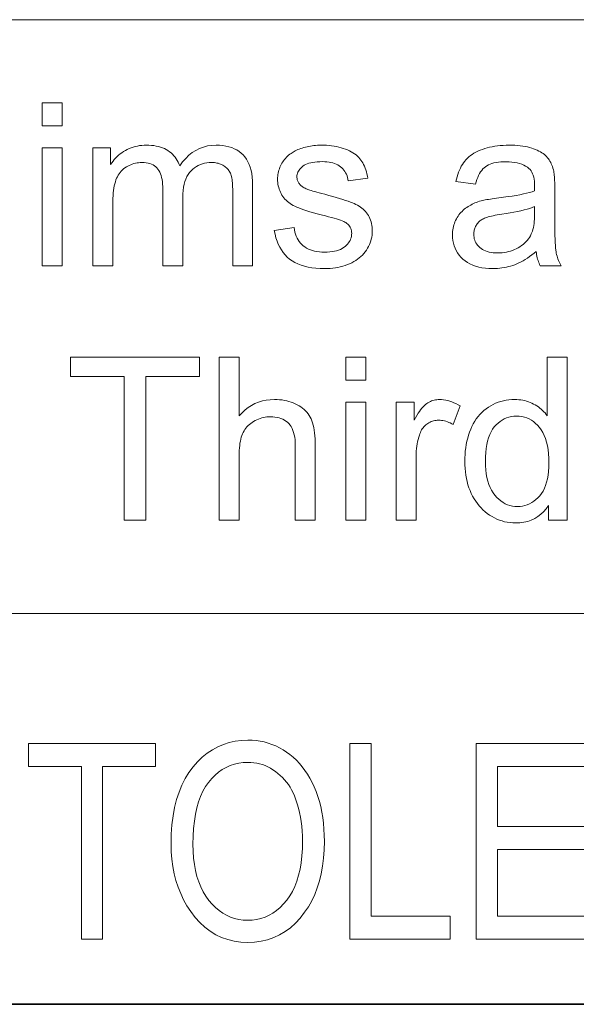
# Model space of a CAD drawing. Extents: x 1 to 211, y 3 to 294.
# Tile 5 of 31: x 105 to 113, y 18 to 33. Entities that reach past the tile are written whole.
import ezdxf

# ---------------------------------------------------------------- set-up
doc = ezdxf.new("R2010")
doc.units = 0

msp = doc.modelspace()

# ---------------------------------------------------------------- linework, layer by layer
at = {"color": 7, "lineweight": 13}
for p, q in [((5.716785, 33.383949), (205.716782, 33.383949)), ((151.955811, 24.273815), (85.904961, 24.273815))]:
    msp.add_line(p, q, dxfattribs=at)
at = {"color": 7, "lineweight": 35}
msp.add_line((87.387039, 18.280666), (129.014587, 18.280666), dxfattribs=at)
at = {"color": 7, "lineweight": 13}
for points in [[(105.06163, 31.754263), (105.06163, 32.107262), (105.368591, 32.107262), (105.368591, 31.754263)], [(105.06163, 29.607264), (105.06163, 31.418314), (105.368591, 31.418314), (105.368591, 29.607264)], [(105.835846, 29.607264), (105.835846, 31.418314), (106.110405, 31.418314), (106.110405, 31.164221), (106.128021, 31.190304), (106.146767, 31.215347), (106.166626, 31.239349), (106.187622, 31.262312), (106.20974, 31.284233), (106.232986, 31.305115), (106.257355, 31.324957), (106.282852, 31.343758), (106.309471, 31.361519), (106.337212, 31.378239), (106.365913, 31.393629), (106.395401, 31.4074), (106.425667, 31.41955), (106.456726, 31.43008), (106.488564, 31.438992), (106.521179, 31.446281), (106.554588, 31.451952), (106.588783, 31.456001), (106.623764, 31.458431), (106.659515, 31.459242), (106.699036, 31.458406), (106.737114, 31.4559), (106.773735, 31.451721), (106.808907, 31.445871), (106.842628, 31.438351), (106.874901, 31.429159), (106.905724, 31.418297), (106.935097, 31.405764), (106.963028, 31.391558), (106.989502, 31.375681), (107.014488, 31.358303), (107.037964, 31.339596), (107.059921, 31.319559), (107.08036, 31.298191), (107.099281, 31.275494), (107.116684, 31.251465), (107.132568, 31.226107), (107.146935, 31.199419), (107.159782, 31.1714), (107.171112, 31.142052), (107.215385, 31.202318), (107.262253, 31.256241), (107.311707, 31.303818), (107.363747, 31.345053), (107.418388, 31.379944), (107.475616, 31.408491), (107.535439, 31.430695), (107.597855, 31.446554), (107.662865, 31.45607), (107.730461, 31.459242), (107.783104, 31.45775), (107.83326, 31.453274), (107.88092, 31.445812), (107.926094, 31.435368), (107.968781, 31.421938), (108.008972, 31.405523), (108.046677, 31.386126), (108.081894, 31.363743), (108.114616, 31.338377), (108.144852, 31.310026), (108.172394, 31.278572), (108.197037, 31.243895), (108.218781, 31.205994), (108.237625, 31.164869), (108.253571, 31.120522), (108.266617, 31.072952), (108.276764, 31.02216), (108.284012, 30.968143), (108.288361, 30.910904), (108.28981, 30.850443), (108.28981, 29.607264), (107.984558, 29.607264), (107.984558, 30.748123), (107.984253, 30.783926), (107.98336, 30.817665), (107.981865, 30.849342), (107.979782, 30.878956), (107.977097, 30.906506), (107.973808, 30.931992), (107.969933, 30.955414), (107.965454, 30.976772), (107.960381, 30.996069), (107.954712, 31.0133), (107.948257, 31.029186), (107.940826, 31.044439), (107.932434, 31.059063), (107.923058, 31.073055), (107.91272, 31.086416), (107.901405, 31.099146), (107.889114, 31.111246), (107.875854, 31.122713), (107.861626, 31.133551), (107.84642, 31.143757), (107.83046, 31.153154), (107.81395, 31.16156), (107.796898, 31.16898), (107.779297, 31.175407), (107.761154, 31.180847), (107.742462, 31.185299), (107.723228, 31.188761), (107.703445, 31.191233), (107.683121, 31.192717), (107.662247, 31.193213), (107.624695, 31.19194), (107.58844, 31.188129), (107.553482, 31.181778), (107.519821, 31.172884), (107.487457, 31.161449), (107.456383, 31.147474), (107.426605, 31.130959), (107.398132, 31.111902), (107.370941, 31.090303), (107.345062, 31.066166), (107.321083, 31.03923), (107.299629, 31.009241), (107.280701, 30.9762), (107.264297, 30.940107), (107.250412, 30.900963), (107.239059, 30.858765), (107.230225, 30.813513), (107.223915, 30.765211), (107.220123, 30.713854), (107.218864, 30.659447), (107.218864, 29.607264), (106.911911, 29.607264), (106.911911, 30.783936), (106.911156, 30.823839), (106.908905, 30.861698), (106.905151, 30.897509), (106.899902, 30.931274), (106.89315, 30.962994), (106.884895, 30.992666), (106.875137, 31.020292), (106.863884, 31.045872), (106.851128, 31.069405), (106.836868, 31.090893), (106.820908, 31.110332), (106.80304, 31.127728), (106.783257, 31.143076), (106.761566, 31.156376), (106.737961, 31.167631), (106.712448, 31.17684), (106.685028, 31.184002), (106.655701, 31.189119), (106.624458, 31.192188), (106.591309, 31.193213), (106.565582, 31.19253), (106.540253, 31.190483), (106.515305, 31.187073), (106.490761, 31.182299), (106.466606, 31.176159), (106.442841, 31.168655), (106.419472, 31.159788), (106.396492, 31.149555), (106.373901, 31.137959), (106.351707, 31.124998), (106.330315, 31.110725), (106.310135, 31.09519), (106.291161, 31.078392), (106.273399, 31.060333), (106.256851, 31.041012), (106.241508, 31.020428), (106.227386, 30.998583), (106.214462, 30.975477), (106.202759, 30.951107), (106.192261, 30.925476), (106.182861, 30.898054), (106.174454, 30.868315), (106.167038, 30.836254), (106.160614, 30.801874), (106.155167, 30.765177), (106.150719, 30.726158), (106.147263, 30.684822), (106.144783, 30.641165), (106.143303, 30.59519), (106.142807, 30.546896), (106.142807, 29.607264)], [(108.622345, 30.14785), (108.925888, 30.195599), (108.931915, 30.159958), (108.939774, 30.126022), (108.949448, 30.093792), (108.960953, 30.063267), (108.974281, 30.034447), (108.989426, 30.007332), (109.006409, 29.981922), (109.025208, 29.958218), (109.045837, 29.93622), (109.068283, 29.915926), (109.092575, 29.897457), (109.118729, 29.880934), (109.146736, 29.866352), (109.176605, 29.853716), (109.208336, 29.843023), (109.24192, 29.834276), (109.277367, 29.827471), (109.314667, 29.822611), (109.353836, 29.819695), (109.394852, 29.818724), (109.43605, 29.819584), (109.475075, 29.822168), (109.511902, 29.826473), (109.546555, 29.832502), (109.579025, 29.840254), (109.609314, 29.849726), (109.637421, 29.860922), (109.663338, 29.873838), (109.68708, 29.888479), (109.708633, 29.904842), (109.728073, 29.922363), (109.745468, 29.940483), (109.760818, 29.9592), (109.774117, 29.978512), (109.78537, 29.998421), (109.794586, 30.018929), (109.801743, 30.040031), (109.806854, 30.061731), (109.809929, 30.084028), (109.810951, 30.106922), (109.810043, 30.127283), (109.807335, 30.146759), (109.802818, 30.165346), (109.796494, 30.183048), (109.788361, 30.199863), (109.778412, 30.21579), (109.766663, 30.230831), (109.753105, 30.244986), (109.737747, 30.258253), (109.720566, 30.270634), (109.70607, 30.279041), (109.687828, 30.287891), (109.665833, 30.297186), (109.640076, 30.306923), (109.61058, 30.317102), (109.577324, 30.327728), (109.540314, 30.338795), (109.499557, 30.350306), (109.455048, 30.362261), (109.406792, 30.374659), (109.341331, 30.391481), (109.280014, 30.407843), (109.222847, 30.423746), (109.169815, 30.439188), (109.120941, 30.454168), (109.076195, 30.468689), (109.035599, 30.48275), (108.999153, 30.496349), (108.966843, 30.509489), (108.938683, 30.522167), (108.913223, 30.535095), (108.889023, 30.548975), (108.866089, 30.563812), (108.844406, 30.579603), (108.823997, 30.59635), (108.804848, 30.61405), (108.786957, 30.632708), (108.770332, 30.652319), (108.754967, 30.672884), (108.74086, 30.694405), (108.728065, 30.716635), (108.716614, 30.739323), (108.706512, 30.762474), (108.697754, 30.786083), (108.690346, 30.810154), (108.68428, 30.834684), (108.679565, 30.859676), (108.676193, 30.885128), (108.674179, 30.911041), (108.673508, 30.937414), (108.674057, 30.961451), (108.67572, 30.985128), (108.67849, 31.00845), (108.682373, 31.03141), (108.687363, 31.054014), (108.693451, 31.076262), (108.700661, 31.098148), (108.708969, 31.119678), (108.718399, 31.14085), (108.728928, 31.161663), (108.74041, 31.181948), (108.752701, 31.201534), (108.765785, 31.220421), (108.779678, 31.238607), (108.794365, 31.256096), (108.80986, 31.272884), (108.826157, 31.288975), (108.843246, 31.304365), (108.861145, 31.319056), (108.879845, 31.333048), (108.894691, 31.343458), (108.910576, 31.353546), (108.927505, 31.363308), (108.945465, 31.372747), (108.964478, 31.381863), (108.98452, 31.390654), (109.005608, 31.39912), (109.027733, 31.407263), (109.050896, 31.415083), (109.075104, 31.422577), (109.100014, 31.429544), (109.125275, 31.435776), (109.150902, 31.441277), (109.17688, 31.446043), (109.203217, 31.450075), (109.229919, 31.453375), (109.256973, 31.455942), (109.284378, 31.457775), (109.312157, 31.458876), (109.340286, 31.459242), (109.382401, 31.458628), (109.42347, 31.456787), (109.463501, 31.453716), (109.502495, 31.449419), (109.540443, 31.443893), (109.577354, 31.437141), (109.613228, 31.429159), (109.648056, 31.41995), (109.681854, 31.409515), (109.7146, 31.39785), (109.745987, 31.385138), (109.775688, 31.371553), (109.803696, 31.357101), (109.830017, 31.34178), (109.854652, 31.325586), (109.877594, 31.308525), (109.898849, 31.290594), (109.918419, 31.271793), (109.936302, 31.252121), (109.952492, 31.231581), (109.967361, 31.209898), (109.981277, 31.1868), (109.99424, 31.162285), (110.006241, 31.136356), (110.017296, 31.109011), (110.02739, 31.080252), (110.03653, 31.050076), (110.044716, 31.018484), (110.051949, 30.985477), (110.058228, 30.951056), (109.758087, 30.910128), (109.75322, 30.937481), (109.746796, 30.963608), (109.738823, 30.988504), (109.729301, 31.012175), (109.718224, 31.034616), (109.705597, 31.055832), (109.691422, 31.075817), (109.67569, 31.094576), (109.658401, 31.112106), (109.639565, 31.12841), (109.619148, 31.143314), (109.597107, 31.156651), (109.573441, 31.168417), (109.548164, 31.178614), (109.521263, 31.187243), (109.492737, 31.194304), (109.462601, 31.199795), (109.430832, 31.203716), (109.397453, 31.20607), (109.362457, 31.206854), (109.321373, 31.206156), (109.282715, 31.204058), (109.246475, 31.200562), (109.212662, 31.195667), (109.181259, 31.189375), (109.15229, 31.181684), (109.12574, 31.172594), (109.101608, 31.162107), (109.079895, 31.150221), (109.060608, 31.136936), (109.043442, 31.122713), (109.028076, 31.108013), (109.014511, 31.092836), (109.002762, 31.077181), (108.992828, 31.061049), (108.984695, 31.044439), (108.978363, 31.027351), (108.973846, 31.009787), (108.97113, 30.991745), (108.97023, 30.973225), (108.970604, 30.961407), (108.971725, 30.949829), (108.973602, 30.938488), (108.976227, 30.927387), (108.979607, 30.916523), (108.983734, 30.905899), (108.988617, 30.895514), (108.99424, 30.885366), (109.000618, 30.87546), (109.007744, 30.865789), (109.015678, 30.85607), (109.02446, 30.846691), (109.034096, 30.837652), (109.044579, 30.828955), (109.055923, 30.820599), (109.068115, 30.812584), (109.081161, 30.804911), (109.095062, 30.797577), (109.10981, 30.790585), (109.125412, 30.783936), (109.136414, 30.780081), (109.150993, 30.775341), (109.169159, 30.769712), (109.190903, 30.763199), (109.216217, 30.755796), (109.245125, 30.747509), (109.277611, 30.738335), (109.313683, 30.728273), (109.353333, 30.717325), (109.396561, 30.70549), (109.459732, 30.688412), (109.518967, 30.671963), (109.574265, 30.656147), (109.625618, 30.640961), (109.673035, 30.626406), (109.716507, 30.612482), (109.75605, 30.59919), (109.791649, 30.586527), (109.823303, 30.574495), (109.851028, 30.563095), (109.876221, 30.551508), (109.900314, 30.538914), (109.923294, 30.525314), (109.94516, 30.510708), (109.965927, 30.495096), (109.98558, 30.478477), (110.00412, 30.460854), (110.021561, 30.442223), (110.037888, 30.422586), (110.053108, 30.401943), (110.067039, 30.380285), (110.079506, 30.357605), (110.0905, 30.3339), (110.100037, 30.309174), (110.108109, 30.283422), (110.1147, 30.256649), (110.119835, 30.228853), (110.123505, 30.200033), (110.125702, 30.170189), (110.126434, 30.139324), (110.125542, 30.108807), (110.122856, 30.078648), (110.118378, 30.048847), (110.112106, 30.019405), (110.10405, 29.990322), (110.094208, 29.961596), (110.082565, 29.933228), (110.069138, 29.905216), (110.053917, 29.877565), (110.036911, 29.850271), (110.018204, 29.823771), (109.997925, 29.798498), (109.976051, 29.774454), (109.952599, 29.751637), (109.927551, 29.730047), (109.900925, 29.709684), (109.872711, 29.690552), (109.842911, 29.672646), (109.811523, 29.655968), (109.778549, 29.640518), (109.744339, 29.626423), (109.709244, 29.613811), (109.673264, 29.602684), (109.636398, 29.59304), (109.59864, 29.584881), (109.559998, 29.578205), (109.52047, 29.573011), (109.480049, 29.569304), (109.438751, 29.567078), (109.396561, 29.566336), (109.327637, 29.567802), (109.262077, 29.572203), (109.199875, 29.579535), (109.141037, 29.589802), (109.085548, 29.603001), (109.033432, 29.619133), (108.984665, 29.638199), (108.939262, 29.660196), (108.897217, 29.685129), (108.858528, 29.712994), (108.822861, 29.74374), (108.789871, 29.777319), (108.75956, 29.813726), (108.731926, 29.852966), (108.70697, 29.895037), (108.684692, 29.939938), (108.665085, 29.987669), (108.648163, 30.038233), (108.633911, 30.091625)], [(112.643494, 29.83066), (112.609512, 29.802523), (112.57579, 29.776091), (112.54232, 29.751364), (112.509109, 29.728342), (112.476151, 29.707026), (112.443451, 29.687414), (112.411011, 29.669508), (112.378822, 29.653307), (112.346893, 29.638811), (112.315216, 29.626022), (112.28344, 29.614681), (112.251198, 29.604534), (112.218498, 29.595583), (112.185333, 29.587822), (112.151718, 29.581257), (112.117638, 29.575886), (112.083099, 29.571707), (112.048096, 29.568724), (112.012634, 29.566933), (111.976707, 29.566336), (111.918404, 29.567795), (111.862862, 29.572168), (111.810081, 29.579458), (111.760063, 29.589664), (111.712814, 29.602787), (111.66832, 29.618826), (111.626587, 29.637781), (111.587624, 29.659651), (111.551422, 29.684439), (111.517975, 29.712141), (111.487518, 29.742111), (111.460266, 29.773703), (111.436226, 29.806913), (111.41539, 29.841745), (111.397751, 29.878197), (111.383324, 29.916267), (111.372101, 29.955959), (111.36409, 29.997271), (111.359283, 30.040201), (111.357681, 30.084753), (111.358284, 30.111126), (111.3601, 30.137039), (111.363129, 30.162491), (111.367363, 30.187481), (111.37281, 30.212013), (111.379471, 30.236084), (111.387344, 30.259693), (111.396423, 30.282843), (111.406715, 30.305532), (111.418213, 30.327761), (111.430702, 30.349325), (111.443932, 30.37002), (111.457916, 30.389843), (111.472649, 30.408798), (111.488136, 30.426884), (111.504364, 30.444099), (111.521355, 30.460443), (111.539093, 30.47592), (111.557571, 30.490526), (111.576813, 30.504263), (111.596664, 30.517241), (111.61702, 30.52957), (111.637871, 30.54125), (111.65921, 30.552284), (111.681046, 30.56267), (111.703384, 30.572407), (111.726204, 30.581497), (111.749527, 30.589937), (111.773338, 30.597731), (111.797653, 30.604876), (111.81665, 30.609634), (111.837486, 30.614357), (111.860168, 30.619047), (111.884689, 30.623703), (111.911057, 30.628325), (111.939262, 30.632912), (111.969307, 30.637465), (112.001198, 30.641983), (112.034927, 30.646469), (112.070503, 30.650919), (112.142891, 30.659958), (112.211365, 30.669338), (112.275909, 30.679058), (112.336533, 30.689119), (112.393234, 30.699522), (112.446014, 30.710264), (112.494873, 30.72135), (112.53981, 30.732775), (112.580818, 30.744541), (112.617912, 30.756649), (112.618233, 30.768808), (112.618523, 30.780046), (112.618774, 30.790363), (112.619003, 30.799761), (112.619186, 30.808235), (112.619339, 30.81579), (112.619461, 30.822424), (112.619545, 30.828136), (112.619598, 30.832928), (112.619614, 30.8368), (112.618744, 30.873209), (112.616135, 30.9074), (112.611786, 30.939375), (112.605698, 30.969133), (112.59787, 30.996674), (112.588303, 31.021997), (112.576996, 31.045105), (112.56395, 31.065994), (112.549171, 31.084667), (112.532646, 31.101124), (112.507965, 31.12089), (112.481003, 31.138573), (112.451759, 31.154177), (112.420227, 31.1677), (112.386414, 31.179142), (112.350311, 31.188505), (112.31192, 31.195787), (112.271255, 31.200989), (112.228294, 31.204109), (112.183052, 31.205149), (112.140869, 31.20439), (112.10096, 31.202114), (112.063316, 31.198318), (112.027939, 31.193007), (111.994827, 31.186176), (111.963989, 31.17783), (111.935417, 31.167965), (111.909111, 31.156582), (111.885071, 31.143681), (111.863304, 31.129263), (111.843208, 31.112917), (111.824188, 31.094234), (111.806236, 31.073217), (111.78936, 31.049862), (111.77356, 31.024172), (111.758835, 30.996145), (111.745186, 30.965782), (111.732613, 30.933083), (111.721107, 30.898046), (111.710678, 30.860674), (111.410545, 30.901602), (111.419258, 30.9394), (111.429031, 30.975716), (111.439857, 31.010546), (111.451744, 31.043894), (111.464691, 31.075758), (111.478683, 31.106138), (111.493744, 31.135035), (111.509857, 31.162447), (111.527031, 31.188377), (111.545265, 31.212822), (111.564857, 31.235981), (111.586121, 31.258049), (111.609055, 31.279024), (111.633667, 31.298908), (111.659943, 31.317699), (111.687897, 31.335402), (111.717514, 31.352011), (111.74881, 31.367529), (111.781776, 31.381956), (111.816406, 31.395292), (111.85244, 31.407442), (111.889603, 31.418314), (111.927887, 31.427906), (111.9673, 31.43622), (112.007828, 31.443254), (112.049492, 31.449009), (112.092278, 31.453485), (112.136192, 31.456684), (112.181229, 31.458603), (112.227386, 31.459242), (112.272903, 31.458696), (112.316681, 31.457058), (112.358719, 31.45433), (112.399017, 31.45051), (112.437576, 31.445599), (112.474388, 31.439596), (112.509468, 31.432503), (112.542809, 31.424316), (112.574409, 31.415039), (112.604263, 31.404671), (112.632492, 31.393476), (112.65918, 31.381718), (112.684334, 31.369396), (112.707947, 31.356514), (112.730034, 31.343067), (112.75058, 31.329058), (112.7696, 31.314486), (112.787079, 31.299351), (112.803024, 31.283653), (112.817429, 31.267393), (112.830666, 31.250416), (112.843079, 31.232571), (112.854675, 31.213854), (112.865456, 31.194269), (112.875412, 31.173813), (112.884552, 31.152489), (112.892876, 31.130295), (112.900375, 31.107229), (112.907059, 31.083296), (112.912933, 31.058491), (112.915848, 31.04154), (112.918457, 31.022066), (112.920761, 31.000067), (112.922752, 30.975544), (112.924438, 30.948498), (112.925819, 30.918928), (112.926895, 30.886833), (112.927666, 30.852217), (112.928123, 30.815075), (112.928276, 30.775408), (112.928276, 30.366131), (112.928474, 30.28367), (112.929062, 30.207502), (112.930038, 30.137627), (112.931412, 30.074043), (112.933182, 30.016754), (112.935333, 29.965755), (112.937889, 29.921051), (112.940826, 29.882639), (112.944168, 29.850519), (112.947891, 29.824692), (112.952194, 29.802105), (112.957268, 29.779705), (112.963104, 29.757494), (112.969719, 29.73547), (112.977097, 29.713633), (112.985237, 29.691984), (112.994148, 29.670523), (113.003822, 29.649248), (113.014267, 29.628162), (113.025482, 29.607264), (112.70488, 29.607264), (112.695671, 29.626688), (112.687149, 29.646759), (112.679298, 29.667479), (112.672134, 29.688847), (112.665657, 29.710861), (112.659859, 29.733526), (112.654739, 29.756838), (112.650314, 29.780796), (112.646561, 29.805405)], [(112.617912, 30.516199), (112.582809, 30.502762), (112.544373, 30.489733), (112.502594, 30.477114), (112.457474, 30.464903), (112.409012, 30.453102), (112.357201, 30.441711), (112.302048, 30.430729), (112.243561, 30.420156), (112.181725, 30.409992), (112.116547, 30.400238), (112.079796, 30.394712), (112.045265, 30.389051), (112.012947, 30.383253), (111.982849, 30.377317), (111.954964, 30.371246), (111.929306, 30.36504), (111.905853, 30.358696), (111.884621, 30.352215), (111.865608, 30.345598), (111.848808, 30.338846), (111.833481, 30.331709), (111.818863, 30.323942), (111.804962, 30.315542), (111.791779, 30.306513), (111.77932, 30.296852), (111.76757, 30.28656), (111.756531, 30.275639), (111.746216, 30.264084), (111.736618, 30.2519), (111.72773, 30.239084), (111.719635, 30.225809), (111.712387, 30.212242), (111.705994, 30.198387), (111.700447, 30.184242), (111.695755, 30.169806), (111.691925, 30.155081), (111.688934, 30.140066), (111.686806, 30.12476), (111.685524, 30.109165), (111.685097, 30.093281), (111.686028, 30.069132), (111.688812, 30.045803), (111.693466, 30.023294), (111.699966, 30.001602), (111.708336, 29.980728), (111.718559, 29.960674), (111.730637, 29.941439), (111.744583, 29.923021), (111.760376, 29.905422), (111.778038, 29.888641), (111.797485, 29.873089), (111.818665, 29.859173), (111.841553, 29.846895), (111.866165, 29.836254), (111.892509, 29.82725), (111.92057, 29.819883), (111.950356, 29.814154), (111.981857, 29.810061), (112.015091, 29.807604), (112.050034, 29.806786), (112.085114, 29.807562), (112.119408, 29.809889), (112.152924, 29.81377), (112.185646, 29.819201), (112.217583, 29.826183), (112.248741, 29.834719), (112.279114, 29.844807), (112.308701, 29.856445), (112.337502, 29.869637), (112.365524, 29.884378), (112.392418, 29.900467), (112.417839, 29.9177), (112.441803, 29.936075), (112.464294, 29.955593), (112.485321, 29.976252), (112.504883, 29.998055), (112.522972, 30.021), (112.539597, 30.045088), (112.554764, 30.070318), (112.568451, 30.096691), (112.57785, 30.118484), (112.586258, 30.142258), (112.593674, 30.168007), (112.600105, 30.195736), (112.605545, 30.225443), (112.610001, 30.257128), (112.613457, 30.290791), (112.615929, 30.326431), (112.617416, 30.36405), (112.617912, 30.403648)], [(106.318451, 25.70549), (106.318451, 27.910469), (105.494781, 27.910469), (105.494781, 28.20549), (107.476364, 28.20549), (107.476364, 27.910469), (106.649292, 27.910469), (106.649292, 25.70549)], [(107.776505, 25.70549), (107.776505, 28.20549), (108.083466, 28.20549), (108.083466, 27.308491), (108.127563, 27.355797), (108.173912, 27.398123), (108.222511, 27.435469), (108.273369, 27.467836), (108.326469, 27.495224), (108.381821, 27.517632), (108.43943, 27.535061), (108.499283, 27.547508), (108.561394, 27.554977), (108.625755, 27.557468), (108.665466, 27.556675), (108.704132, 27.554296), (108.74173, 27.550331), (108.778275, 27.544781), (108.813766, 27.537643), (108.848198, 27.528921), (108.881569, 27.518612), (108.913887, 27.506718), (108.945145, 27.493237), (108.975342, 27.47817), (109.004173, 27.461706), (109.031311, 27.444031), (109.056763, 27.425144), (109.080528, 27.405046), (109.1026, 27.383739), (109.122993, 27.361219), (109.141693, 27.33749), (109.158699, 27.31255), (109.174026, 27.2864), (109.187653, 27.259037), (109.199806, 27.229809), (109.210678, 27.198055), (109.220276, 27.163778), (109.228584, 27.126976), (109.235619, 27.087652), (109.241379, 27.045803), (109.24585, 27.001431), (109.249046, 26.954535), (109.250969, 26.905115), (109.251602, 26.85317), (109.251602, 25.70549), (108.944649, 25.70549), (108.944649, 26.85317), (108.943649, 26.897961), (108.940659, 26.940245), (108.935669, 26.980021), (108.928688, 27.01729), (108.919708, 27.052053), (108.908737, 27.084311), (108.895767, 27.114059), (108.880798, 27.141302), (108.863846, 27.166037), (108.844887, 27.188267), (108.824112, 27.208193), (108.801674, 27.226023), (108.777588, 27.241755), (108.751846, 27.255388), (108.724449, 27.266924), (108.695396, 27.276363), (108.664696, 27.283705), (108.632339, 27.288948), (108.598328, 27.292095), (108.562653, 27.293144), (108.535538, 27.292435), (108.508736, 27.290314), (108.482262, 27.286774), (108.456108, 27.28182), (108.430283, 27.275452), (108.404778, 27.267666), (108.379601, 27.258465), (108.354744, 27.24785), (108.330215, 27.235819), (108.306007, 27.222372), (108.282654, 27.207716), (108.260681, 27.192053), (108.240089, 27.175383), (108.220879, 27.157707), (108.203049, 27.139025), (108.1866, 27.119337), (108.171532, 27.098642), (108.157852, 27.076942), (108.145546, 27.054237), (108.134621, 27.030523), (108.124901, 27.005388), (108.116203, 26.978409), (108.108528, 26.949589), (108.101883, 26.918928), (108.096252, 26.886425), (108.091644, 26.852079), (108.088066, 26.815893), (108.08551, 26.777864), (108.083969, 26.737993), (108.083466, 26.696281), (108.083466, 25.70549)], [(109.720566, 27.852489), (109.720566, 28.20549), (110.027527, 28.20549), (110.027527, 27.852489)], [(112.832779, 25.70549), (112.832779, 25.934004), (112.796707, 25.882809), (112.757401, 25.837004), (112.714859, 25.796589), (112.669067, 25.76156), (112.620041, 25.731922), (112.567772, 25.707672), (112.512268, 25.688812), (112.453514, 25.675341), (112.391525, 25.667257), (112.326302, 25.664562), (112.283333, 25.665756), (112.241066, 25.669338), (112.199501, 25.675306), (112.15863, 25.683662), (112.118462, 25.694405), (112.078995, 25.707537), (112.040222, 25.723055), (112.002151, 25.740961), (111.964783, 25.761253), (111.928108, 25.783936), (111.892601, 25.808756), (111.858734, 25.83547), (111.826508, 25.864077), (111.795914, 25.894575), (111.766953, 25.92697), (111.739639, 25.961254), (111.713951, 25.997433), (111.689911, 26.035503), (111.667496, 26.075468), (111.646729, 26.117325), (111.627777, 26.160769), (111.610817, 26.20549), (111.595856, 26.251492), (111.582886, 26.298771), (111.571907, 26.34733), (111.562927, 26.397167), (111.555946, 26.448284), (111.550957, 26.500681), (111.547966, 26.554356), (111.546967, 26.60931), (111.547874, 26.663036), (111.550583, 26.715755), (111.555099, 26.767469), (111.561432, 26.818178), (111.569565, 26.86788), (111.579506, 26.916574), (111.591255, 26.964264), (111.604813, 27.010946), (111.620178, 27.056623), (111.637352, 27.101295), (111.656326, 27.14443), (111.677116, 27.185503), (111.699715, 27.224512), (111.724121, 27.261459), (111.750328, 27.296341), (111.778343, 27.329161), (111.808174, 27.359915), (111.839806, 27.388607), (111.873245, 27.415236), (111.908493, 27.4398), (111.945076, 27.462158), (111.982506, 27.482161), (112.02079, 27.499811), (112.059929, 27.515108), (112.099915, 27.528051), (112.140762, 27.538641), (112.182457, 27.546879), (112.225006, 27.552761), (112.268402, 27.556292), (112.312653, 27.557468), (112.345039, 27.556778), (112.376709, 27.554707), (112.407661, 27.551252), (112.437897, 27.546417), (112.467415, 27.540201), (112.496216, 27.532604), (112.524307, 27.523626), (112.551674, 27.513266), (112.578331, 27.501526), (112.604263, 27.488403), (112.629364, 27.474173), (112.653519, 27.459105), (112.676712, 27.443203), (112.698944, 27.426466), (112.72023, 27.408892), (112.740555, 27.390484), (112.759933, 27.371239), (112.778351, 27.351158), (112.795807, 27.330242), (112.812317, 27.308491), (112.812317, 28.20549), (113.117569, 28.20549), (113.117569, 25.70549)], [(109.720566, 25.70549), (109.720566, 27.516541), (110.027527, 27.516541), (110.027527, 25.70549)], [(110.491379, 25.70549), (110.491379, 27.516541), (110.767639, 27.516541), (110.767639, 27.241983), (110.78862, 27.279211), (110.80928, 27.313812), (110.82962, 27.345787), (110.849625, 27.375135), (110.869316, 27.401857), (110.88868, 27.425953), (110.907715, 27.447424), (110.926437, 27.466269), (110.944824, 27.482485), (110.962898, 27.496077), (110.98098, 27.50774), (110.99942, 27.518177), (111.018227, 27.527386), (111.037384, 27.535368), (111.0569, 27.54212), (111.076782, 27.547646), (111.097008, 27.551943), (111.117599, 27.555012), (111.13855, 27.556854), (111.159859, 27.557468), (111.190948, 27.556479), (111.222137, 27.553513), (111.253433, 27.548567), (111.284828, 27.541643), (111.316322, 27.532742), (111.347923, 27.52186), (111.379623, 27.509003), (111.41143, 27.494167), (111.443336, 27.477352), (111.475342, 27.458559), (111.369614, 27.173771), (111.347107, 27.186407), (111.324593, 27.197714), (111.302086, 27.207689), (111.279572, 27.216335), (111.257065, 27.223652), (111.23455, 27.229637), (111.212044, 27.234293), (111.189529, 27.237617), (111.167023, 27.239613), (111.144516, 27.240278), (111.124596, 27.239674), (111.105087, 27.237858), (111.085983, 27.234831), (111.067291, 27.230593), (111.049011, 27.225143), (111.031143, 27.218485), (111.01368, 27.210615), (110.996628, 27.201534), (110.97998, 27.191242), (110.963745, 27.179739), (110.948181, 27.167164), (110.933533, 27.153648), (110.9198, 27.139196), (110.906998, 27.123806), (110.895111, 27.107477), (110.88414, 27.09021), (110.8741, 27.072006), (110.864975, 27.052864), (110.856773, 27.032784), (110.849487, 27.011766), (110.839767, 26.978716), (110.831078, 26.945053), (110.823402, 26.910776), (110.81675, 26.875885), (110.811127, 26.840382), (110.806519, 26.804262), (110.802933, 26.76753), (110.800377, 26.730183), (110.798843, 26.692223), (110.798332, 26.653648), (110.798332, 25.70549)], [(111.86245, 26.60931), (111.863922, 26.541489), (111.868317, 26.477182), (111.875656, 26.416388), (111.885918, 26.359106), (111.899117, 26.305336), (111.915253, 26.255081), (111.934311, 26.208338), (111.956314, 26.165108), (111.981247, 26.125391), (112.009109, 26.089188), (112.038971, 26.056461), (112.069885, 26.027182), (112.10186, 26.001347), (112.134895, 25.978956), (112.168983, 25.960009), (112.204132, 25.944508), (112.240334, 25.932451), (112.277596, 25.92384), (112.315918, 25.918673), (112.355286, 25.91695), (112.394928, 25.918596), (112.433365, 25.923532), (112.470581, 25.931761), (112.506584, 25.943279), (112.541382, 25.95809), (112.574966, 25.976192), (112.607346, 25.997585), (112.638512, 26.02227), (112.668465, 26.050247), (112.697205, 26.081512), (112.723938, 26.116158), (112.747856, 26.154263), (112.768959, 26.195829), (112.787247, 26.240858), (112.802719, 26.289349), (112.815384, 26.341301), (112.825233, 26.396717), (112.832268, 26.455593), (112.836487, 26.517931), (112.837898, 26.583731), (112.836464, 26.656103), (112.832169, 26.724522), (112.825005, 26.788982), (112.81498, 26.849487), (112.802086, 26.906036), (112.786331, 26.958628), (112.7677, 27.007263), (112.746216, 27.051943), (112.721863, 27.092667), (112.694649, 27.129433), (112.665329, 27.162481), (112.634689, 27.192053), (112.602715, 27.218143), (112.569412, 27.240757), (112.534775, 27.25989), (112.49881, 27.275545), (112.461517, 27.28772), (112.42289, 27.296417), (112.382935, 27.301636), (112.341644, 27.303375), (112.301392, 27.301704), (112.262489, 27.29669), (112.22493, 27.288334), (112.188713, 27.276636), (112.153847, 27.261595), (112.120331, 27.243212), (112.088165, 27.221485), (112.057335, 27.196417), (112.027863, 27.168007), (111.999733, 27.136253), (111.973648, 27.100903), (111.95031, 27.061697), (111.929718, 27.018639), (111.911873, 26.971725), (111.896774, 26.920958), (111.884415, 26.866337), (111.874809, 26.807861), (111.867943, 26.745531), (111.863823, 26.679348)], [(105.661255, 19.280666), (105.661255, 21.926641), (104.850883, 21.926641), (104.850883, 22.280666), (106.801086, 22.280666), (106.801086, 21.926641), (105.986633, 21.926641), (105.986633, 19.280666)], [(107.038467, 20.741785), (107.041847, 20.891714), (107.051971, 21.03454), (107.068863, 21.170267), (107.092499, 21.298893), (107.122887, 21.420418), (107.160027, 21.534842), (107.203918, 21.642162), (107.25457, 21.742386), (107.311974, 21.835506), (107.376122, 21.921526), (107.445313, 21.999872), (107.517815, 22.069971), (107.593636, 22.131823), (107.672768, 22.185427), (107.755219, 22.230785), (107.840981, 22.267897), (107.930061, 22.296761), (108.022453, 22.317379), (108.118164, 22.329748), (108.217186, 22.333872), (108.281693, 22.332031), (108.345047, 22.326506), (108.407257, 22.317297), (108.468323, 22.304405), (108.528236, 22.287828), (108.587006, 22.267569), (108.644638, 22.243626), (108.701118, 22.216), (108.756454, 22.18469), (108.810638, 22.149698), (108.863144, 22.111195), (108.913406, 22.069357), (108.961449, 22.024183), (109.007256, 21.975674), (109.050835, 21.923828), (109.092178, 21.868647), (109.131302, 21.810131), (109.168182, 21.74828), (109.202843, 21.68309), (109.23526, 21.614569), (109.265007, 21.543037), (109.291626, 21.468824), (109.315102, 21.391932), (109.335457, 21.312359), (109.352676, 21.230103), (109.36676, 21.145168), (109.377724, 21.057552), (109.385551, 20.967257), (109.390244, 20.874277), (109.391815, 20.77862), (109.388779, 20.647671), (109.3797, 20.521675), (109.364555, 20.400633), (109.343353, 20.28454), (109.316101, 20.173401), (109.282784, 20.067215), (109.243408, 19.965981), (109.197983, 19.869698), (109.146492, 19.778368), (109.088943, 19.69199), (109.020172, 19.604118), (108.947258, 19.525496), (108.870209, 19.456123), (108.789032, 19.396), (108.70372, 19.345127), (108.614273, 19.303505), (108.520691, 19.27113), (108.422974, 19.248007), (108.321121, 19.234131), (108.215141, 19.229507), (108.108398, 19.234255), (108.00592, 19.248497), (107.907692, 19.272236), (107.813721, 19.305468), (107.724007, 19.348198), (107.63855, 19.400421), (107.55735, 19.462139), (107.480408, 19.533354), (107.407722, 19.614063), (107.339287, 19.704268), (107.282135, 19.791996), (107.230995, 19.883286), (107.185875, 19.978136), (107.146767, 20.076546), (107.113678, 20.178518), (107.086601, 20.28405), (107.065544, 20.393143), (107.050507, 20.505796), (107.041481, 20.622009)], [(109.784721, 19.280666), (109.784721, 22.280666), (110.110092, 22.280666), (110.110092, 19.634691), (111.321556, 19.634691), (111.321556, 19.280666)], [(111.722641, 19.280666), (111.722641, 22.280666), (113.500954, 22.280666), (113.500954, 21.926641), (112.048019, 21.926641), (112.048019, 21.007814), (113.408867, 21.007814), (113.408867, 20.655836), (112.048019, 20.655836), (112.048019, 19.634691), (113.55825, 19.634691), (113.55825, 19.280666)], [(107.374077, 20.735645), (107.376526, 20.627218), (107.383858, 20.523764), (107.396088, 20.425282), (107.413208, 20.331772), (107.435211, 20.243235), (107.462112, 20.15967), (107.493904, 20.081079), (107.530586, 20.00746), (107.572159, 19.938814), (107.618622, 19.875141), (107.668579, 19.817013), (107.720657, 19.765005), (107.774834, 19.719114), (107.831116, 19.679342), (107.889511, 19.645691), (107.950012, 19.618156), (108.012619, 19.596741), (108.077339, 19.581444), (108.144165, 19.572266), (108.213097, 19.569206), (108.283562, 19.572296), (108.351715, 19.581566), (108.417557, 19.597017), (108.481094, 19.618647), (108.542305, 19.646458), (108.601212, 19.680449), (108.657806, 19.720619), (108.712082, 19.76697), (108.764053, 19.8195), (108.813705, 19.87821), (108.859787, 19.942917), (108.901009, 20.013435), (108.937378, 20.089766), (108.968903, 20.171907), (108.995583, 20.259861), (109.01741, 20.353626), (109.034378, 20.453203), (109.046509, 20.558592), (109.05378, 20.669792), (109.056206, 20.786806), (109.054955, 20.86334), (109.051216, 20.938238), (109.044968, 21.011499), (109.036232, 21.083122), (109.024994, 21.153109), (109.011269, 21.221458), (108.995041, 21.28817), (108.976318, 21.353245), (108.955093, 21.416683), (108.931374, 21.478483), (108.911171, 21.52421), (108.889015, 21.568073), (108.864922, 21.610077), (108.838882, 21.650217), (108.810898, 21.688494), (108.780968, 21.724909), (108.749092, 21.759462), (108.715279, 21.792152), (108.67952, 21.822983), (108.641815, 21.851948), (108.602776, 21.878582), (108.563026, 21.902412), (108.52256, 21.923439), (108.481377, 21.941662), (108.439476, 21.957081), (108.396858, 21.969698), (108.353531, 21.979509), (108.309479, 21.986519), (108.264717, 21.990725), (108.219238, 21.992126), (108.146866, 21.989056), (108.077095, 21.979847), (108.009918, 21.9645), (107.945343, 21.943012), (107.883369, 21.915386), (107.823997, 21.88162), (107.76722, 21.841717), (107.713043, 21.795673), (107.661461, 21.74349), (107.61248, 21.685169), (107.567184, 21.62042), (107.526657, 21.548962), (107.490898, 21.470789), (107.4599, 21.385904), (107.433678, 21.29431), (107.412224, 21.196001), (107.395538, 21.090981), (107.383614, 20.979248), (107.376465, 20.860804)]]:
    msp.add_lwpolyline(points, close=True, dxfattribs=at)

doc.saveas('drawing.dxf')
